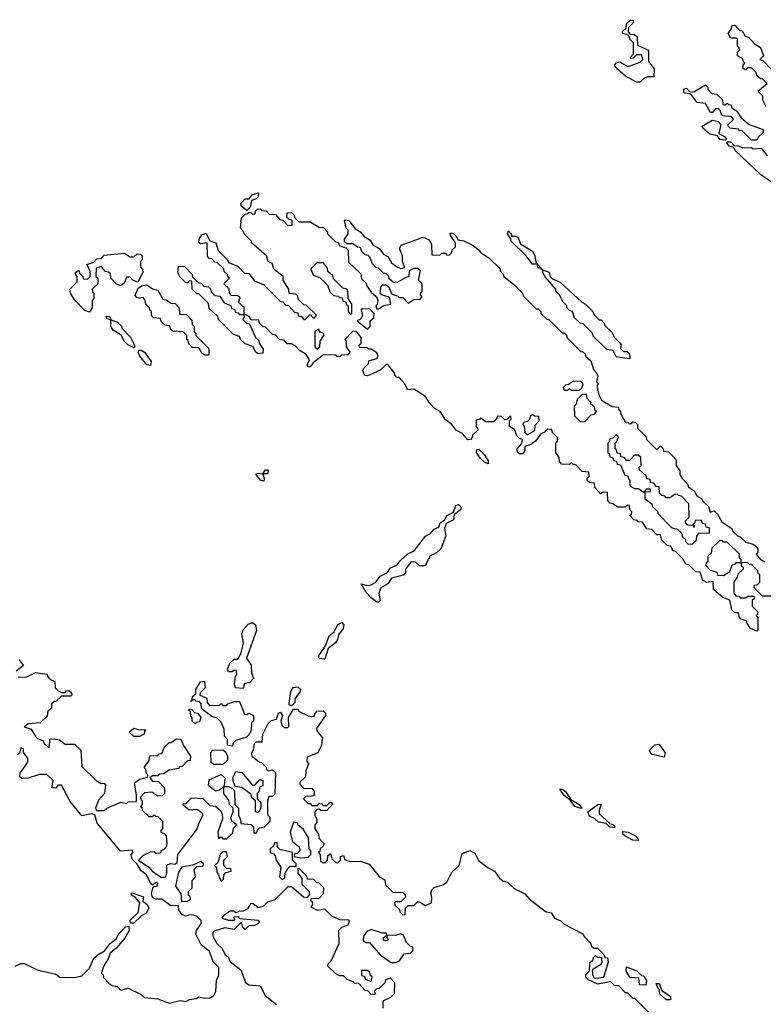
# Model space of a CAD drawing. Extents: x 2737958 to 2903317, y 894217 to 1030017.
# Tile 43 of 123: x 2779749 to 2783759, y 1013617 to 1018930. Entities that reach past the tile are written whole.
import ezdxf

# ---------------------------------------------------------------- set-up
doc = ezdxf.new("R2010")
doc.units = 0

msp = doc.modelspace()

# ---------------------------------------------------------------- linework, layer by layer
at = {"layer": '0CON05XD'}
for points in [[(2783095, 1018592.5), (2783075, 1018593.3), (2783015.9, 1018625.9), (2782972.3, 1018662.3), (2782957.5, 1018685), (2782965, 1018697.5), (2782985, 1018703.3), (2783025, 1018680), (2783035, 1018680), (2783095, 1018700), (2783110, 1018715), (2783105, 1018740), (2783075, 1018740), (2783058.3, 1018721.7), (2783045, 1018720), (2783043, 1018727), (2783060, 1018745), (2783060, 1018805), (2783040, 1018825), (2783038.3, 1018838.3), (2783028.3, 1018848.3), (2783000, 1018855), (2783001.7, 1018868.3), (2783020, 1018885), (2783021.7, 1018908.3), (2783045, 1018930), (2783058.3, 1018928.3), (2783060, 1018915), (2783031.7, 1018888.3), (2783030, 1018865), (2783041.7, 1018851.7), (2783065, 1018850), (2783078.3, 1018838.3), (2783081.7, 1018791.7), (2783140, 1018765), (2783140, 1018705), (2783170, 1018665), (2783168.3, 1018621.7), (2783135, 1018622.5), (2783115, 1018613.3), (2783095, 1018592.5)], [(2783775, 1018460), (2783757.5, 1018495), (2783757, 1018517), (2783730, 1018545), (2783780, 1018585), (2783755, 1018610), (2783745, 1018610), (2783731.7, 1018621.7), (2783721.7, 1018631.7), (2783720, 1018645), (2783695, 1018670), (2783675, 1018670), (2783665, 1018660), (2783650, 1018665), (2783650, 1018685), (2783660, 1018695), (2783651.7, 1018701.7), (2783648.3, 1018718.3), (2783620, 1018735), (2783620, 1018755), (2783630, 1018765), (2783628.3, 1018778.3), (2783620, 1018785), (2783620, 1018825), (2783615, 1018830), (2783585, 1018830), (2783570, 1018855), (2783588.3, 1018881.7), (2783591.7, 1018898.3), (2783605, 1018900), (2783631.7, 1018871.7), (2783645, 1018870), (2783661.7, 1018841.7), (2783680, 1018835), (2783710.7, 1018800.7), (2783745, 1018780), (2783760, 1018735), (2783740, 1018715), (2783758.3, 1018708.3), (2783805, 1018660)], [(2783725, 1018280), (2783695, 1018280), (2783645, 1018330), (2783631.7, 1018331.7), (2783625, 1018340), (2783580, 1018345), (2783570, 1018355), (2783570, 1018365), (2783598.3, 1018391.7), (2783590, 1018405), (2783541.7, 1018411.7), (2783531.7, 1018421.7), (2783528.3, 1018438.3), (2783515, 1018450), (2783501.7, 1018448.3), (2783485, 1018430), (2783475, 1018430), (2783448.3, 1018478.3), (2783403, 1018483), (2783368.3, 1018528.3), (2783330, 1018535), (2783330, 1018555), (2783345, 1018560), (2783361.7, 1018541.7), (2783385, 1018540), (2783448.3, 1018578.3), (2783460, 1018565), (2783460, 1018555), (2783481.7, 1018531.7), (2783508.3, 1018528.3), (2783538.3, 1018498.3), (2783541.7, 1018471.7), (2783555, 1018470), (2783565, 1018480), (2783571.7, 1018471.7), (2783585, 1018470), (2783590, 1018455), (2783616.4, 1018436.4), (2783640, 1018400), (2783683.6, 1018363.6), (2783758.3, 1018338.3), (2783758.3, 1018321.7), (2783735, 1018300), (2783725, 1018280)], [(2783555, 1018280), (2783525, 1018283.3), (2783512.5, 1018302.5), (2783471.7, 1018311.7), (2783432.5, 1018345), (2783430, 1018355), (2783483, 1018387), (2783515, 1018380), (2783530, 1018365), (2783520, 1018315), (2783549.3, 1018299.3), (2783560, 1018285), (2783555, 1018280)], [(2783800, 1018055), (2783744, 1018094), (2783607.5, 1018225), (2783600, 1018240), (2783575, 1018247.5), (2783562.5, 1018265), (2783565, 1018270), (2783585, 1018270), (2783601.7, 1018251.7), (2783625, 1018250), (2783648.3, 1018238.3), (2783695, 1018240), (2783705, 1018232.5), (2783747, 1018237), (2783780, 1018195)], [(2780975, 1017900), (2780943.6, 1017923.6), (2780941.7, 1017938.3), (2780965, 1017962.5), (2780987.5, 1017962.5), (2781005, 1017987.5), (2781036.2, 1017996.2), (2781036.1, 1017973.9), (2781025, 1017962.5), (2781000, 1017955), (2780992.5, 1017917.5), (2780975, 1017900)], [(2783725, 1015630), (2783690, 1015645), (2783670, 1015675), (2783670, 1015685), (2783640, 1015695), (2783628.3, 1015708.3), (2783625, 1015730), (2783605, 1015730), (2783590, 1015745), (2783578.3, 1015798.3), (2783541.7, 1015811.7), (2783490, 1015855), (2783488.3, 1015898.3), (2783455, 1015892.5), (2783433.6, 1015903.6), (2783418.3, 1015948.3), (2783395, 1015950), (2783358.3, 1015988.3), (2783341.7, 1015991.7), (2783325, 1016020), (2783285, 1016060), (2783270, 1016065), (2783268.3, 1016078.3), (2783258.3, 1016088.3), (2783241.7, 1016091.7), (2783211.7, 1016121.7), (2783205, 1016150), (2783185, 1016150), (2783158.3, 1016178.3), (2783131.7, 1016181.7), (2783108.3, 1016218.3), (2783085, 1016220), (2783078.3, 1016228.3), (2783061.7, 1016231.7), (2783040, 1016255), (2783048.3, 1016261.7), (2783050, 1016275), (2783040, 1016285), (2783038.3, 1016308.3), (2783025, 1016310), (2783015, 1016300), (2782975, 1016300), (2782948.3, 1016318.3), (2782931.7, 1016321.7), (2782920, 1016335), (2782918.3, 1016378.3), (2782895, 1016380), (2782881.7, 1016371.7), (2782850, 1016405), (2782848.3, 1016428.3), (2782825, 1016430), (2782811.7, 1016441.7), (2782810, 1016455), (2782820, 1016465), (2782818.3, 1016488.3), (2782781.7, 1016491.7), (2782748.3, 1016528.3), (2782731.7, 1016531.7), (2782725, 1016540), (2782715, 1016530), (2782671.7, 1016531.7), (2782660, 1016545), (2782658.3, 1016568.3), (2782640, 1016595), (2782640, 1016645), (2782650, 1016655), (2782650, 1016675), (2782621.7, 1016701.7), (2782618.3, 1016718.3), (2782595, 1016720), (2782578.3, 1016701.7), (2782560, 1016695), (2782533, 1016657), (2782505, 1016637.5), (2782473.3, 1016626.7), (2782472.5, 1016605), (2782462.5, 1016587.5), (2782445, 1016586.7), (2782433.8, 1016595), (2782431.2, 1016615), (2782456.7, 1016643.3), (2782460, 1016665), (2782445, 1016670), (2782430, 1016685), (2782418.3, 1016718.3), (2782390, 1016735), (2782390, 1016765), (2782400, 1016775), (2782398.3, 1016788.3), (2782391.7, 1016788.3), (2782378.3, 1016771.7), (2782365, 1016770), (2782348.3, 1016788.3), (2782325, 1016790), (2782318.3, 1016771.7), (2782305, 1016760), (2782265, 1016760), (2782235, 1016780), (2782228.3, 1016771.7), (2782211.7, 1016768.3), (2782210, 1016735), (2782218.3, 1016728.3), (2782220, 1016715), (2782191.7, 1016688.3), (2782190, 1016675), (2782180, 1016665), (2782165, 1016662.5), (2782136.4, 1016696.4), (2782105, 1016713.8), (2782078, 1016748), (2782045, 1016771.2), (2782016.2, 1016816.2), (2781984.5, 1016834.5), (2781956.7, 1016865), (2781937.5, 1016897.5), (2781875, 1016936.7), (2781841.7, 1016931.7), (2781825, 1016967.5), (2781795, 1017000), (2781781.7, 1017001.7), (2781771.7, 1017011.7), (2781770, 1017025), (2781735, 1017070), (2781725, 1017070), (2781700, 1017045), (2781671.7, 1017028.3), (2781625, 1017007.5), (2781610.7, 1017010.7), (2781600, 1017035), (2781605, 1017050), (2781630, 1017075), (2781631.7, 1017088.3), (2781675, 1017102.5), (2781682.5, 1017115), (2781675, 1017132.5), (2781645, 1017152.5), (2781632.5, 1017152.5), (2781625, 1017160), (2781581.7, 1017161.7), (2781580, 1017175), (2781590, 1017185), (2781590, 1017215), (2781565, 1017247.5), (2781545, 1017250), (2781502.5, 1017205), (2781510, 1017195), (2781510, 1017165), (2781530, 1017135), (2781518.3, 1017121.7), (2781485, 1017120), (2781475, 1017110), (2781461.7, 1017111.7), (2781455, 1017120), (2781388.3, 1017121.7), (2781332.3, 1017077.7), (2781315, 1017056.7), (2781305, 1017056.7), (2781298.8, 1017065), (2781311.2, 1017095), (2781295, 1017122.5), (2781257, 1017147), (2781235, 1017170), (2781215, 1017180), (2781191.7, 1017181.7), (2781175, 1017200), (2781151.7, 1017201.7), (2781128.3, 1017228.3), (2781111.7, 1017231.7), (2781075, 1017270), (2781061.7, 1017271.7), (2781041.7, 1017291.7), (2781038.3, 1017308.3), (2780995, 1017310), (2780988.3, 1017328.3), (2780960, 1017340), (2780960, 1017325), (2780951.7, 1017311.7), (2780971.7, 1017291.7), (2780988.3, 1017288.3), (2781020, 1017215), (2781038.3, 1017198.3), (2781040, 1017185), (2781061.7, 1017151.7), (2781060, 1017130), (2781035, 1017127.5), (2781022.5, 1017135), (2781006.7, 1017166.7), (2780965, 1017180), (2780940, 1017205), (2780935, 1017220), (2780901.7, 1017231.7), (2780821.7, 1017311.7), (2780818.3, 1017328.3), (2780771.7, 1017371.7), (2780768.3, 1017398.3), (2780715, 1017450), (2780705, 1017450), (2780680, 1017475), (2780678.3, 1017518.3), (2780665, 1017520), (2780655, 1017510), (2780645, 1017510), (2780615, 1017540), (2780602.5, 1017565), (2780605, 1017600), (2780638.3, 1017598.3), (2780680, 1017555), (2780681.7, 1017541.7), (2780701.7, 1017521.7), (2780715, 1017510), (2780728.3, 1017508.3), (2780741.7, 1017491.7), (2780768.3, 1017488.3), (2780778.3, 1017478.3), (2780781.7, 1017461.7), (2780801.7, 1017441.7), (2780828.3, 1017438.3), (2780851.7, 1017401.7), (2780888.3, 1017388.3), (2780891.7, 1017371.7), (2780908.3, 1017368.3), (2780911.7, 1017351.7), (2780928.3, 1017348.3), (2780935, 1017340), (2780960, 1017340), (2780960, 1017380), (2780951.7, 1017381.7), (2780930, 1017405), (2780938.3, 1017428.3), (2780925, 1017440), (2780891.7, 1017441.7), (2780880, 1017455), (2780878.3, 1017478.3), (2780850, 1017505), (2780880, 1017535), (2780871.7, 1017541.7), (2780870, 1017555), (2780851.7, 1017571.7), (2780850, 1017585), (2780815, 1017620), (2780801.7, 1017621.7), (2780785, 1017640), (2780771.7, 1017641.7), (2780761.7, 1017651.7), (2780760, 1017725), (2780725, 1017720), (2780715, 1017730), (2780716.7, 1017745), (2780731.2, 1017768.8), (2780755, 1017777.5), (2780775, 1017737.5), (2780806.4, 1017726.4), (2780820, 1017685), (2780870, 1017635), (2780875, 1017620), (2780925, 1017600), (2780961.7, 1017561.7), (2780985, 1017560), (2781015, 1017520), (2781065, 1017500), (2781155, 1017410), (2781168.3, 1017408.3), (2781185, 1017390), (2781198.3, 1017388.3), (2781231.7, 1017351.7), (2781248.3, 1017348.3), (2781251.7, 1017331.7), (2781268.3, 1017328.3), (2781281.7, 1017311.7), (2781288.3, 1017311.7), (2781315, 1017340), (2781331.7, 1017321.7), (2781338.3, 1017321.7), (2781350, 1017335), (2781295, 1017390), (2781281.7, 1017391.7), (2781251.7, 1017421.7), (2781248.3, 1017438.3), (2781238.3, 1017448.3), (2781201.7, 1017451.7), (2781200, 1017475), (2781170, 1017525), (2781170, 1017545), (2781121.7, 1017581.7), (2781110, 1017615), (2781090, 1017625), (2781080, 1017655), (2781000, 1017725), (2781000, 1017735), (2780960, 1017775), (2780957, 1017787), (2780940, 1017805), (2780945, 1017860), (2780965, 1017880), (2780978.3, 1017881.7), (2780985, 1017890), (2780998.3, 1017888.3), (2781005, 1017880), (2781018.3, 1017881.7), (2781021.7, 1017898.3), (2781035, 1017910), (2781048.3, 1017908.3), (2781055, 1017900), (2781078.3, 1017898.3), (2781095, 1017880), (2781128.3, 1017878.3), (2781151.7, 1017851.7), (2781168.3, 1017848.3), (2781195, 1017820), (2781218.3, 1017821.7), (2781218.3, 1017848.3), (2781201.7, 1017851.7), (2781190, 1017865), (2781191.7, 1017888.3), (2781215, 1017890), (2781230, 1017875), (2781231.7, 1017861.7), (2781255, 1017840), (2781315, 1017840), (2781365, 1017810), (2781388.3, 1017808.3), (2781410, 1017785), (2781410, 1017775), (2781421.7, 1017761.7), (2781451.7, 1017731.7), (2781468.3, 1017728.3), (2781471.7, 1017711.7), (2781508.3, 1017698.3), (2781520, 1017685), (2781521.7, 1017621.7), (2781588.3, 1017558.3), (2781591.7, 1017531.7), (2781618.3, 1017508.3), (2781620, 1017495), (2781645, 1017460), (2781673.8, 1017433.8), (2781680, 1017415), (2781677.5, 1017392.5), (2781670, 1017385), (2781675, 1017370), (2781685, 1017370), (2781713, 1017387), (2781750, 1017395), (2781743, 1017433), (2781703.6, 1017443.6), (2781693, 1017453), (2781698.3, 1017491.7), (2781705, 1017500), (2781725, 1017500), (2781742.5, 1017485), (2781755, 1017450), (2781788.3, 1017438.3), (2781795, 1017430), (2781815, 1017430), (2781845, 1017400), (2781875, 1017420), (2781908.3, 1017421.7), (2781920, 1017435), (2781910, 1017445), (2781911.7, 1017458.3), (2781920, 1017465), (2781920, 1017505), (2781900, 1017525), (2781910, 1017575), (2781895, 1017587.5), (2781875, 1017587.5), (2781850, 1017575), (2781848.3, 1017541.7), (2781835, 1017540), (2781785, 1017512.5), (2781763, 1017513), (2781741.7, 1017531.7), (2781740, 1017545), (2781725, 1017560), (2781711.7, 1017561.7), (2781685, 1017590), (2781671.7, 1017591.7), (2781651.7, 1017611.7), (2781638.3, 1017648.3), (2781628.3, 1017658.3), (2781611.7, 1017661.7), (2781591.7, 1017681.7), (2781588.3, 1017698.3), (2781571.7, 1017701.7), (2781545, 1017720), (2781515, 1017720), (2781501.7, 1017731.7), (2781500, 1017745), (2781520, 1017775), (2781520, 1017795), (2781510, 1017805), (2781500, 1017845), (2781505, 1017850), (2781525, 1017846.7), (2781560, 1017800), (2781585.8, 1017785.8), (2781605, 1017762.5), (2781639.5, 1017739.5), (2781655, 1017712.5), (2781687.5, 1017695), (2781713.6, 1017663.6), (2781735, 1017652.5), (2781755, 1017617.5), (2781787.5, 1017595), (2781805, 1017586.7), (2781827, 1017593), (2781813.3, 1017625), (2781813.3, 1017655)], [(2781813.3, 1017655), (2781797.5, 1017695), (2781807, 1017713), (2781925, 1017756.7), (2781953.3, 1017743.3), (2781962.5, 1017732.5), (2781970, 1017715), (2781971.7, 1017661.7), (2782015, 1017660), (2782025, 1017670), (2782045, 1017670), (2782051.7, 1017661.7), (2782065, 1017660), (2782078.3, 1017671.7), (2782081.7, 1017688.3), (2782100, 1017705), (2782100, 1017725), (2782072.5, 1017765), (2782070, 1017775), (2782075, 1017780), (2782090, 1017775), (2782105, 1017760), (2782111.7, 1017741.7), (2782145, 1017737.5), (2782190, 1017715), (2782226.4, 1017686.4), (2782233.6, 1017673.6), (2782280, 1017645), (2782340, 1017585), (2782340, 1017575), (2782357, 1017557), (2782360, 1017545), (2782413, 1017503), (2782460, 1017455), (2782465, 1017440), (2782535, 1017370), (2782545, 1017370), (2782560, 1017355), (2782560, 1017345), (2782590, 1017315), (2782605, 1017310), (2782675, 1017240), (2782685, 1017240), (2782700, 1017225), (2782700, 1017215), (2782775, 1017140), (2782785, 1017140), (2782800, 1017125), (2782800, 1017115), (2782828.3, 1017088.3), (2782843, 1017043), (2782860, 1017025), (2782867, 1017007), (2782860, 1016975), (2782870, 1016965), (2782862.5, 1016957.5), (2782862.5, 1016945), (2782872.5, 1016905), (2782887, 1016877), (2782945, 1016842.5), (2782978.3, 1016838.3), (2782980, 1016825), (2782988.3, 1016818.3), (2782990, 1016805), (2783015, 1016760), (2783028.3, 1016758.3), (2783035, 1016750), (2783048.3, 1016751.7), (2783055, 1016760), (2783068.3, 1016758.3), (2783080, 1016745), (2783080, 1016725), (2783128.3, 1016678.3), (2783130, 1016665), (2783181.7, 1016611.7), (2783188.3, 1016611.7), (2783205, 1016630), (2783218.3, 1016618.3), (2783221.7, 1016601.7), (2783248.3, 1016598.3), (2783268.3, 1016578.3), (2783290, 1016555), (2783290, 1016525), (2783310, 1016495), (2783310, 1016475), (2783322.5, 1016455), (2783350, 1016425), (2783355, 1016410), (2783386.7, 1016386.7), (2783400.7, 1016360.7), (2783426.4, 1016346.4), (2783435, 1016330), (2783463, 1016303), (2783473, 1016273), (2783495, 1016280), (2783512.5, 1016262.5), (2783535, 1016220), (2783590, 1016185), (2783595, 1016170), (2783620, 1016145), (2783635, 1016140), (2783665, 1016110), (2783705, 1016100), (2783718.3, 1016088.3), (2783730, 1016075), (2783730, 1016055), (2783720, 1016045), (2783745, 1016017.5), (2783767.5, 1016005)], [(2783035, 1017100), (2782965, 1017110), (2782950, 1017145), (2782915, 1017150), (2782841.7, 1017221.7), (2782838.3, 1017238.3), (2782788.3, 1017288.3), (2782771.7, 1017291.7), (2782741.7, 1017321.7), (2782730, 1017355), (2782715, 1017360), (2782700, 1017375), (2782700, 1017385), (2782680, 1017405), (2782660, 1017445), (2782640, 1017465), (2782640, 1017475), (2782583, 1017543), (2782570, 1017565), (2782570, 1017580), (2782561.7, 1017581.7), (2782560.4, 1017590.4), (2782545, 1017590), (2782540, 1017610), (2782515, 1017610), (2782478.3, 1017658.3), (2782400, 1017735), (2782398.3, 1017748.3), (2782380, 1017775), (2782385, 1017790), (2782400, 1017775), (2782401.7, 1017761.7), (2782425, 1017762.5), (2782436.4, 1017756.4), (2782450, 1017720), (2782515, 1017680), (2782527.5, 1017655), (2782531.7, 1017621.7), (2782560.4, 1017590.4), (2782570, 1017580), (2782605, 1017567.5), (2782610, 1017545), (2782621.7, 1017531.7), (2782663, 1017513), (2782780, 1017405), (2782800, 1017395), (2782840, 1017355), (2782845, 1017340), (2782875, 1017310), (2782885, 1017310), (2782900, 1017295), (2782905, 1017280), (2782943, 1017243), (2782957.5, 1017215), (2782987.5, 1017185), (2782992.5, 1017175), (2782990, 1017155), (2783005, 1017140), (2783025, 1017140), (2783038.3, 1017128.3), (2783040, 1017105), (2783035, 1017100)], [(2780125, 1017352.5), (2780100.7, 1017360.7), (2780045, 1017417.5), (2780023.3, 1017455), (2780020, 1017475), (2780060, 1017515), (2780060, 1017545), (2780051.7, 1017551.7), (2780050, 1017565), (2780068.3, 1017578.3), (2780071.7, 1017561.7), (2780090, 1017545), (2780091.7, 1017531.7), (2780115, 1017530), (2780130, 1017545), (2780130, 1017575), (2780111.7, 1017608.3), (2780148.3, 1017621.7), (2780165, 1017640), (2780188.3, 1017641.7), (2780205, 1017660), (2780315, 1017670), (2780345, 1017650), (2780365, 1017650), (2780383, 1017667), (2780400, 1017665), (2780410, 1017655), (2780410, 1017635), (2780400, 1017625), (2780400, 1017595), (2780411.7, 1017581.7), (2780412.5, 1017565), (2780387, 1017513), (2780360, 1017525), (2780345, 1017540), (2780325, 1017540), (2780315, 1017510), (2780293, 1017493), (2780270, 1017505), (2780240, 1017535), (2780238.3, 1017558.3), (2780228.3, 1017568.3), (2780211.7, 1017571.7), (2780188.3, 1017598.3), (2780161.7, 1017588.3), (2780160, 1017545), (2780170, 1017535), (2780170, 1017505), (2780140, 1017475), (2780141.7, 1017461.7), (2780150, 1017455), (2780150, 1017425), (2780140, 1017415), (2780140, 1017375), (2780125, 1017352.5)], [(2781535, 1017340), (2781540, 1017345), (2781540, 1017395), (2781520, 1017425), (2781518.3, 1017468.3), (2781508.3, 1017478.3), (2781491.7, 1017481.7), (2781441.7, 1017531.7), (2781438.3, 1017548.3), (2781411.7, 1017571.7), (2781408.3, 1017588.3), (2781388.3, 1017618.3), (2781351.7, 1017618.3), (2781320, 1017585), (2781331.7, 1017551.7), (2781368.3, 1017538.3), (2781408.3, 1017498.3), (2781421.7, 1017461.7), (2781441.7, 1017441.7), (2781468.3, 1017438.3), (2781471.7, 1017431.7), (2781488.3, 1017428.3), (2781491.7, 1017411.7), (2781508.3, 1017408.3), (2781511.7, 1017391.7), (2781520, 1017385), (2781520, 1017355), (2781535, 1017340)], [(2780765, 1017120), (2780745, 1017120), (2780730.7, 1017130.7), (2780715, 1017160), (2780681.7, 1017161.7), (2780661.7, 1017181.7), (2780658.3, 1017198.3), (2780650, 1017205), (2780650, 1017225), (2780630, 1017245), (2780575, 1017250), (2780561.7, 1017261.7), (2780558.3, 1017278.3), (2780531.7, 1017281.7), (2780511.7, 1017301.7), (2780508.3, 1017318.3), (2780471.7, 1017321.7), (2780460, 1017335), (2780460, 1017355), (2780451.7, 1017361.7), (2780450, 1017375), (2780430, 1017395), (2780425, 1017420), (2780415, 1017430), (2780395, 1017426.7), (2780381.2, 1017431.2), (2780372, 1017442), (2780388.3, 1017481.7), (2780406.1, 1017493.9), (2780435, 1017498.8), (2780465, 1017477.5), (2780495, 1017470), (2780521.7, 1017421.7), (2780538.3, 1017418.3), (2780565, 1017400), (2780588.3, 1017398.3), (2780610, 1017375), (2780611.7, 1017341.7), (2780648.3, 1017338.3), (2780678.3, 1017308.3), (2780680, 1017285), (2780690, 1017275), (2780690, 1017245), (2780698.3, 1017238.3), (2780700, 1017225), (2780770, 1017155), (2780770, 1017125), (2780765, 1017120)], [(2781625, 1017260), (2781640, 1017275), (2781640, 1017305), (2781658.3, 1017321.7), (2781660, 1017345), (2781637.5, 1017367.5), (2781595, 1017370), (2781590, 1017365), (2781597, 1017333), (2781586.7, 1017313.3), (2781570, 1017305), (2781625, 1017260)], [(2780365, 1017160), (2780332.5, 1017175), (2780314.2, 1017194.2), (2780296.7, 1017226.7), (2780253.3, 1017255), (2780241.2, 1017275), (2780240, 1017310), (2780220, 1017315), (2780215, 1017330), (2780235, 1017327.5), (2780240, 1017310), (2780277, 1017297), (2780300, 1017275), (2780300, 1017265), (2780347, 1017217), (2780367, 1017177), (2780370, 1017165), (2780365, 1017160)], [(2781355, 1017152.5), (2781367.5, 1017165), (2781370, 1017195), (2781390, 1017225), (2781388.3, 1017238.3), (2781371.7, 1017241.7), (2781360, 1017260), (2781340, 1017245), (2781340, 1017165), (2781355, 1017152.5)], [(2780455, 1017063.3), (2780435, 1017067.5), (2780396.7, 1017115), (2780387.5, 1017135), (2780392.5, 1017147.5), (2780405, 1017147.5), (2780422.5, 1017135), (2780457.5, 1017085), (2780455, 1017063.3)], [(2782765, 1016930), (2782780, 1016940), (2782787.5, 1016965), (2782775, 1016977.5), (2782735, 1016980), (2782708.3, 1016961.7), (2782691.7, 1016958.3), (2782680, 1016945), (2782685, 1016930), (2782705, 1016930), (2782715, 1016940), (2782725, 1016930), (2782765, 1016930)], [(2782795, 1016760), (2782831.7, 1016798.3), (2782848.3, 1016801.7), (2782860, 1016815), (2782851.7, 1016821.7), (2782848.3, 1016838.3), (2782830, 1016855), (2782830, 1016865), (2782810, 1016885), (2782805, 1016910), (2782781.7, 1016908.3), (2782755, 1016880), (2782750, 1016855), (2782740, 1016845), (2782741.7, 1016791.7), (2782771.7, 1016761.7), (2782795, 1016760)], [(2782485, 1016690), (2782527, 1016713), (2782528.3, 1016741.7), (2782550, 1016765), (2782548.3, 1016788.3), (2782525, 1016790), (2782515, 1016800), (2782501.7, 1016788.3), (2782498.3, 1016771.7), (2782488.3, 1016761.7), (2782471.7, 1016758.3), (2782461.7, 1016748.3), (2782470, 1016735), (2782473, 1016703), (2782485, 1016690)], [(2783375, 1016100), (2783398.3, 1016121.7), (2783400, 1016145), (2783411.7, 1016158.3), (2783468.3, 1016161.7), (2783468.3, 1016188.3), (2783451.7, 1016191.7), (2783448.3, 1016208.3), (2783431.7, 1016211.7), (2783425, 1016230), (2783391.7, 1016228.3), (2783388.3, 1016211.7), (2783380, 1016205), (2783390, 1016195), (2783385, 1016190), (2783380, 1016200), (2783351.7, 1016201.7), (2783341.7, 1016211.7), (2783340, 1016225), (2783360, 1016245), (2783358.3, 1016318.3), (2783318.3, 1016358.3), (2783301.7, 1016361.7), (2783295, 1016370), (2783281.7, 1016368.3), (2783255, 1016350), (2783235, 1016350), (2783228.3, 1016358.3), (2783211.7, 1016361.7), (2783200, 1016375), (2783198.3, 1016408.3), (2783181.7, 1016411.7), (2783168.3, 1016428.3), (2783151.7, 1016431.7), (2783148.3, 1016448.3), (2783131.7, 1016451.7), (2783128.3, 1016468.3), (2783091.7, 1016501.7), (2783090, 1016515), (2783100, 1016525), (2783098.3, 1016568.3), (2783085, 1016580), (2783065, 1016580), (2783038.3, 1016551.7), (2783021.7, 1016551.7), (2783008.3, 1016568.3), (2782991.7, 1016571.7), (2782988.3, 1016588.3), (2782971.7, 1016591.7), (2782968.3, 1016608.3), (2782960, 1016615), (2782960, 1016645), (2782968.3, 1016651.7), (2782978.3, 1016678.3), (2782965, 1016690), (2782948.3, 1016671.7), (2782931.7, 1016668.3), (2782928.3, 1016651.7), (2782920, 1016645), (2782920, 1016595), (2782928.3, 1016588.3), (2782931.7, 1016571.7), (2782948.3, 1016568.3), (2782951.7, 1016551.7), (2782968.3, 1016548.3), (2782971.7, 1016531.7), (2782988.3, 1016528.3), (2783011.7, 1016471.7), (2783028.3, 1016468.3), (2783031.7, 1016451.7), (2783040, 1016445), (2783040, 1016415), (2783065, 1016400), (2783085, 1016400), (2783115, 1016380), (2783131.7, 1016398.3), (2783148.3, 1016398.3), (2783148.3, 1016381.7), (2783120, 1016380), (2783120, 1016345), (2783158.3, 1016318.3), (2783160, 1016305), (2783190, 1016275), (2783190, 1016265), (2783265, 1016190), (2783298.3, 1016178.3), (2783318.3, 1016158.3), (2783321.7, 1016141.7), (2783340, 1016125), (2783340, 1016115), (2783351.7, 1016101.7), (2783375, 1016100)], [(2782275, 1016532.5), (2782255, 1016542.5), (2782235, 1016562.5), (2782213.3, 1016595), (2782215, 1016610), (2782225, 1016612.5), (2782255, 1016582.5), (2782275, 1016550), (2782275, 1016532.5)], [(2781065, 1016440), (2781047.5, 1016445), (2781023, 1016477), (2781035, 1016482.5), (2781060, 1016480), (2781075, 1016500), (2781085, 1016500), (2781090, 1016495), (2781085, 1016480), (2781060, 1016480), (2781067.5, 1016455), (2781065, 1016440)], [(2781685, 1015787.5), (2781675, 1015787.5), (2781642.2, 1015812.2), (2781618.3, 1015838.3), (2781590, 1015885), (2781625, 1015876.2), (2781645, 1015880), (2781670, 1015895), (2781693.6, 1015926.4), (2781733, 1015947), (2781748.3, 1015971.7), (2781783.6, 1015986.4), (2781800.3, 1016009.7), (2781843.2, 1016046.8), (2781875.9, 1016064.1), (2781937.3, 1016142.7), (2781965, 1016156.7), (2781985, 1016180), (2782009.3, 1016190.7), (2782017.5, 1016215), (2782040, 1016230), (2782052.5, 1016255), (2782088.3, 1016271.7), (2782100.7, 1016309.3), (2782115, 1016313.3), (2782125, 1016307.5), (2782130, 1016295), (2782126.7, 1016285), (2782092.5, 1016257.5), (2782088.3, 1016231.7), (2782048.3, 1016211.7), (2782040, 1016185), (2782047.5, 1016145), (2782020, 1016075), (2781997, 1016053), (2781960, 1016035), (2781960, 1016025), (2781951.7, 1016018.3), (2781937, 1015983), (2781905, 1015982.5), (2781883.3, 1016003.3), (2781860, 1016005), (2781830, 1015965), (2781830, 1015945), (2781818.3, 1015931.7), (2781753.6, 1015916.4), (2781733.9, 1015886.1), (2781696.7, 1015865), (2781686.7, 1015835), (2781692.5, 1015795), (2781685, 1015787.5)], [(2783545, 1015930), (2783578.3, 1015951.7), (2783591.7, 1015988.3), (2783608.3, 1015991.7), (2783615, 1016000), (2783640, 1016000), (2783640, 1016015), (2783630, 1016025), (2783630, 1016045), (2783565, 1016110), (2783545, 1016110), (2783538.3, 1016118.3), (2783525, 1016120), (2783481.7, 1016078.3), (2783478.3, 1016051.7), (2783460, 1016035), (2783460, 1016005), (2783451.7, 1015998.3), (2783450, 1015985), (2783471.7, 1015961.7), (2783508.3, 1015948.3), (2783511.7, 1015931.7), (2783545, 1015930)], [(2783805, 1015820), (2783755, 1015820), (2783710, 1015865), (2783711.7, 1015878.3), (2783728.3, 1015881.7), (2783740, 1015895), (2783740, 1015935), (2783731.7, 1015941.7), (2783730, 1015955), (2783695, 1015990), (2783681.7, 1015991.7), (2783678.3, 1015998.3), (2783640, 1016000), (2783640, 1015985), (2783648.3, 1015978.3), (2783650, 1015965), (2783621.7, 1015938.3), (2783618.3, 1015921.7), (2783600, 1015895), (2783600, 1015835), (2783611.7, 1015821.7), (2783628.3, 1015818.3), (2783635, 1015810), (2783665, 1015810), (2783675, 1015820), (2783708.3, 1015818.3), (2783710, 1015805), (2783700, 1015795), (2783700, 1015765), (2783730, 1015735), (2783728.3, 1015721.7), (2783720, 1015715), (2783730, 1015705), (2783730, 1015635), (2783725, 1015630)], [(2780955, 1015320), (2780912.5, 1015325), (2780907.5, 1015345), (2780913, 1015387), (2780920, 1015395), (2780918.3, 1015418.3), (2780905, 1015420), (2780895, 1015410), (2780875, 1015410), (2780870, 1015425), (2780885, 1015460), (2780905, 1015480), (2780925, 1015480), (2780941.7, 1015508.3), (2780956.4, 1015566.4), (2780946.7, 1015615), (2780955, 1015637.5), (2780981.2, 1015668.8), (2781005, 1015676.7), (2781020, 1015665), (2781026.4, 1015633.6), (2780972.5, 1015485), (2780997, 1015447), (2781000, 1015405), (2781010, 1015375), (2780988.3, 1015351.7), (2780961.7, 1015348.3), (2780955, 1015320)], [(2781395, 1015480), (2781365, 1015483.3), (2781360, 1015495), (2781398.8, 1015551.2), (2781418, 1015605), (2781445, 1015627.5), (2781465, 1015666.7), (2781487, 1015677), (2781497.5, 1015665), (2781493.8, 1015645), (2781469.3, 1015610.7), (2781463.8, 1015585), (2781452, 1015568), (2781413, 1015537), (2781395, 1015480)], [(2779745, 1015477.5), (2779770, 1015445), (2779730, 1015415)], [(2779741.7, 1015381.7), (2779787, 1015383), (2779835, 1015407.5), (2779885, 1015400), (2779898.3, 1015398.3), (2779900, 1015385), (2779911.7, 1015371.7), (2779938.3, 1015358.3), (2779940, 1015325), (2779955, 1015310), (2779975, 1015300), (2779995, 1015300), (2780001.7, 1015308.3), (2780015, 1015310), (2780028.3, 1015298.3), (2780030, 1015285), (2780025, 1015280), (2779975, 1015280), (2779945, 1015250), (2779935, 1015250), (2779921.7, 1015238.3), (2779920, 1015215), (2779901.7, 1015198.3), (2779898.3, 1015171.7), (2779860, 1015135), (2779795, 1015130), (2779774.1, 1015114.1), (2779810.8, 1015100.8), (2779835, 1015061.2), (2779845, 1015051.2), (2779878.3, 1015038.3), (2779880, 1015025), (2779905, 1015002.5), (2779910, 1015005), (2779911.7, 1015048.3), (2779935, 1015050), (2779963.3, 1015043.3), (2779995, 1015020), (2780045, 1015020), (2780078.3, 1014988.3), (2780085, 1014900), (2780162.5, 1014825), (2780188.3, 1014808.3), (2780205, 1014810), (2780211.7, 1014801.7), (2780206.7, 1014755), (2780175, 1014717.5), (2780157.5, 1014675), (2780163, 1014663), (2780205, 1014662.5), (2780220, 1014675), (2780295, 1014707.5), (2780325, 1014700), (2780335, 1014710), (2780378.3, 1014711.7), (2780380, 1014745), (2780368.3, 1014811.7), (2780395, 1014832.5), (2780438.3, 1014841.7), (2780440, 1014855), (2780433, 1014863), (2780430, 1014885), (2780420, 1014895), (2780447, 1014933), (2780451.7, 1014958.3), (2780495, 1014960), (2780501.7, 1014968.3), (2780515, 1014970), (2780530, 1015005), (2780555, 1015030), (2780565, 1015030), (2780595, 1015050), (2780618.3, 1015048.3), (2780633, 1015013), (2780670, 1014955), (2780668.3, 1014931.7), (2780655, 1014930), (2780625, 1014900), (2780611.7, 1014898.3), (2780605, 1014890), (2780555, 1014880), (2780525, 1014860), (2780501.7, 1014858.3), (2780495, 1014850), (2780465, 1014850), (2780451.7, 1014838.3), (2780465, 1014820), (2780498.3, 1014818.3), (2780530, 1014785), (2780530, 1014755), (2780518.3, 1014741.7), (2780495, 1014740), (2780461.7, 1014761.7), (2780423, 1014757), (2780400, 1014735), (2780401.7, 1014721.7), (2780410, 1014715), (2780410, 1014695), (2780400, 1014685), (2780408.3, 1014678.3), (2780410, 1014665), (2780445, 1014630), (2780465, 1014630), (2780475, 1014640), (2780481.7, 1014631.7), (2780495, 1014630), (2780520, 1014605), (2780520, 1014565), (2780510, 1014555), (2780510, 1014545), (2780528.3, 1014538.3), (2780540, 1014525), (2780542.5, 1014485), (2780540, 1014465), (2780525, 1014450), (2780510, 1014445), (2780508.3, 1014431.7), (2780485, 1014430), (2780475, 1014440), (2780453, 1014437), (2780415, 1014420), (2780390, 1014395), (2780445, 1014357.5), (2780465, 1014332.5), (2780513, 1014303), (2780535, 1014302.5), (2780542.5, 1014325), (2780543, 1014367), (2780563.3, 1014376.7), (2780586.2, 1014373.8), (2780598.8, 1014381.2), (2780601.2, 1014425), (2780705, 1014560), (2780720, 1014605), (2780737.5, 1014635), (2780737.5, 1014645), (2780715, 1014662.5), (2780705, 1014667.5), (2780663.6, 1014663.6), (2780631.7, 1014691.7), (2780631.7, 1014698.3), (2780645, 1014700), (2780675, 1014730), (2780737, 1014727), (2780775, 1014690), (2780805, 1014686.2), (2780831.2, 1014665), (2780841.2, 1014645), (2780843, 1014617), (2780817.5, 1014545), (2780821.7, 1014511.7), (2780835, 1014520), (2780845, 1014510), (2780865, 1014510), (2780898.3, 1014541.7), (2780903, 1014567), (2780920, 1014585), (2780892.5, 1014605), (2780887.5, 1014625), (2780900, 1014655), (2780900, 1014675), (2780880, 1014695), (2780877, 1014717), (2780850, 1014755), (2780850, 1014790), (2780827, 1014773), (2780805, 1014767.5), (2780768.3, 1014798.3), (2780771.7, 1014828.3), (2780835, 1014857.5), (2780857, 1014837), (2780850, 1014790), (2780861.7, 1014791.7)], [(2780895, 1015010), (2780870, 1015015), (2780870, 1015045), (2780853, 1015063), (2780851.7, 1015101.7), (2780835, 1015140), (2780815, 1015160), (2780785, 1015170), (2780741.7, 1015201.7), (2780730, 1015215), (2780728.3, 1015238.3), (2780718.3, 1015248.3), (2780701.7, 1015251.7), (2780695, 1015260), (2780680, 1015260), (2780675, 1015250), (2780670, 1015255), (2780680, 1015260), (2780681.7, 1015278.3), (2780698.3, 1015291.7), (2780700, 1015315), (2780725, 1015357.5), (2780745, 1015360), (2780750, 1015325), (2780721.7, 1015298.3), (2780720, 1015285), (2780758.3, 1015268.3), (2780760, 1015245), (2780771.7, 1015231.7), (2780825, 1015230), (2780835, 1015240), (2780845, 1015230), (2780865, 1015230), (2780871.7, 1015238.3), (2780905, 1015250), (2780935, 1015250), (2780961.7, 1015181.7), (2780975, 1015180), (2780985, 1015187.5), (2781010, 1015175), (2781010, 1015145), (2781000, 1015135), (2780997.5, 1015095), (2780985, 1015070), (2780971.7, 1015058.3), (2780915, 1015040), (2780901.7, 1015028.3), (2780895, 1015010)], [(2781215, 1015227.5), (2781202.5, 1015232.5), (2781201.7, 1015241.7), (2781211.2, 1015305), (2781224.2, 1015325.8), (2781250, 1015330), (2781263.3, 1015315), (2781261.2, 1015305), (2781233.3, 1015265), (2781232.5, 1015245), (2781215, 1015227.5)], [(2780695, 1015130), (2780680, 1015145), (2780680, 1015165), (2780671.7, 1015171.7), (2780670, 1015195), (2780660, 1015205), (2780665, 1015210), (2780678.3, 1015208.3), (2780691.7, 1015191.7), (2780708.3, 1015188.3), (2780727, 1015167), (2780718.3, 1015141.7), (2780701.7, 1015138.3), (2780695, 1015130)], [(2780861.7, 1014791.7), (2780875, 1014792.5), (2780900, 1014780), (2780907, 1014767), (2780910, 1014695), (2780930, 1014675), (2780930, 1014635), (2780940, 1014615), (2780941.7, 1014591.7), (2780997, 1014587), (2781010, 1014575), (2781011.7, 1014541.7), (2781028.3, 1014541.7), (2781031.7, 1014558.3), (2781041.7, 1014568.3), (2781070, 1014575), (2781100, 1014605), (2781100, 1014625), (2781090, 1014635), (2781087.5, 1014655), (2781087.5, 1014715), (2781095, 1014740), (2781115, 1014740), (2781126.7, 1014753.3), (2781130, 1014865), (2781115, 1014880), (2781090, 1014875), (2781081.7, 1014881.7), (2781080, 1014895), (2781055, 1014920), (2781041.7, 1014921.7), (2781005, 1014952.5), (2780999.3, 1014970.7), (2781010.5, 1014989.5), (2781015.8, 1015024.2), (2781025, 1015033.8), (2781057.5, 1015032.5), (2781060, 1015075), (2781088.6, 1015131.4), (2781105, 1015148.8), (2781133.8, 1015156.2), (2781145, 1015187.5), (2781155, 1015192.5), (2781166.2, 1015175), (2781157.5, 1015145), (2781163, 1015123), (2781175, 1015110), (2781195, 1015110), (2781200, 1015115), (2781198.8, 1015165), (2781225, 1015210), (2781245, 1015210), (2781256.7, 1015196.7), (2781305, 1015172.5), (2781325, 1015170), (2781338.3, 1015171.7), (2781340, 1015185), (2781351.7, 1015198.3), (2781385, 1015200), (2781398.3, 1015188.3), (2781397.5, 1015175), (2781350, 1015105), (2781351.7, 1015091.7), (2781382.5, 1015055), (2781377.5, 1015015), (2781356.4, 1014973.6), (2781300, 1014950), (2781298.3, 1014928.3), (2781307.5, 1014915), (2781293, 1014877), (2781290, 1014845), (2781260, 1014815), (2781260, 1014805), (2781281.7, 1014781.7), (2781325, 1014782.5), (2781337, 1014767), (2781336.7, 1014743.3), (2781315, 1014737.5), (2781295, 1014740), (2781280, 1014725), (2781305, 1014700), (2781315, 1014700), (2781325, 1014690), (2781355, 1014690), (2781365, 1014700), (2781378.3, 1014698.3), (2781385, 1014690), (2781405, 1014690), (2781425, 1014710), (2781438.3, 1014698.3), (2781405, 1014662.5), (2781375, 1014660), (2781365, 1014670), (2781351.7, 1014668.3), (2781340, 1014655), (2781340, 1014635), (2781352.5, 1014615), (2781351.7, 1014598.3), (2781340, 1014585), (2781340, 1014565), (2781360, 1014535), (2781363, 1014513), (2781390, 1014485), (2781388.3, 1014471.7), (2781370, 1014455), (2781368.3, 1014441.7), (2781360, 1014435), (2781370, 1014425), (2781371.7, 1014391.7), (2781385, 1014380), (2781398.3, 1014381.7), (2781410, 1014395), (2781411.7, 1014418.3), (2781425, 1014430), (2781431.7, 1014401.7), (2781455, 1014380), (2781468.3, 1014381.7), (2781480, 1014395), (2781480, 1014415), (2781495, 1014420), (2781501.7, 1014401.7), (2781513, 1014393), (2781535, 1014387.5), (2781585, 1014390), (2781633.6, 1014373.6), (2781687, 1014307), (2781718.3, 1014288.3), (2781721.7, 1014261.7), (2781761.7, 1014221.7), (2781815, 1014220), (2781828.3, 1014208.3), (2781830, 1014195), (2781805, 1014170), (2781775, 1014170), (2781770, 1014165), (2781771.7, 1014151.7), (2781798.3, 1014128.3), (2781800, 1014115), (2781815, 1014100), (2781828.3, 1014101.7), (2781830, 1014135), (2781845, 1014150), (2781875, 1014150), (2781895, 1014170), (2781905, 1014170), (2781935, 1014150), (2781970, 1014165), (2781972.5, 1014195), (2781966.7, 1014215), (2781972.5, 1014235), (2781985, 1014247.5), (2782035, 1014262.5), (2782052.5, 1014275), (2782080, 1014330), (2782120, 1014365), (2782135, 1014430), (2782176.4, 1014446.4), (2782203, 1014433), (2782223.6, 1014393.6), (2782275, 1014352.5), (2782310, 1014335), (2782337, 1014297), (2782355, 1014282.5), (2782380, 1014275), (2782415, 1014242.5), (2782473.6, 1014213.6), (2782497.5, 1014185), (2782585, 1014117.5), (2782615, 1014110), (2782635, 1014080), (2782667, 1014067), (2782685, 1014050), (2782786.4, 1013996.4), (2782795, 1013980), (2782830, 1013945), (2782831.7, 1013931.7), (2782845, 1013920), (2782865, 1013920), (2782900, 1013885), (2782905, 1013870), (2782918.3, 1013868.3), (2782923.3, 1013843.3), (2782898.3, 1013761.7), (2782856.2, 1013756.2), (2782848.3, 1013758.3), (2782841.2, 1013771.2), (2782837.5, 1013795), (2782841.7, 1013808.3), (2782885, 1013833.3), (2782890, 1013845), (2782888.3, 1013868.3), (2782865, 1013870), (2782855, 1013880), (2782841.7, 1013868.3), (2782838.3, 1013851.7), (2782821.7, 1013838.3), (2782820, 1013795), (2782800, 1013775), (2782800, 1013765), (2782815, 1013750), (2782865, 1013727.5), (2782935, 1013740), (2782955, 1013720), (2782978.3, 1013718.3), (2783015, 1013680), (2783025, 1013680), (2783055, 1013650), (2783065, 1013650), (2783155, 1013560)], [(2780395, 1015062.5), (2780365, 1015062.5), (2780340, 1015085), (2780365, 1015107.5), (2780395, 1015097.5), (2780425, 1015100), (2780430, 1015095), (2780421.7, 1015088.3), (2780420, 1015075), (2780395, 1015062.5)], [(2783225, 1014950), (2783155, 1014966.7), (2783145, 1014987.5), (2783175, 1015016.7), (2783195, 1015020), (2783230, 1014975), (2783225, 1014950)], [(2780555, 1013623.3), (2780615, 1013636.7), (2780645, 1013632.5), (2780665, 1013642.5), (2780701.7, 1013648.3), (2780715, 1013657.5), (2780745, 1013650), (2780775, 1013652.5), (2780796.4, 1013663.6), (2780807.5, 1013685), (2780810, 1013745), (2780822.5, 1013775), (2780822.5, 1013815), (2780792.5, 1013845), (2780772.3, 1013902.3), (2780727.9, 1013937.9), (2780700, 1013995), (2780702.5, 1014015), (2780730, 1014055), (2780728.3, 1014068.3), (2780705, 1014090), (2780687, 1014097), (2780665, 1014100), (2780645, 1014092.5), (2780625, 1014100), (2780607.5, 1014125), (2780605, 1014150), (2780565, 1014148.8), (2780515, 1014183.3), (2780483.9, 1014183.9), (2780465, 1014192.5), (2780460, 1014215), (2780466.4, 1014243.6), (2780475, 1014252.5), (2780490, 1014255), (2780495, 1014270), (2780485, 1014273.3), (2780465, 1014260), (2780457, 1014267), (2780432.5, 1014315), (2780405, 1014336.7), (2780383, 1014373), (2780355, 1014400), (2780350, 1014425), (2780360, 1014435), (2780358.3, 1014448.3), (2780293.6, 1014443.6), (2780167.5, 1014595), (2780155, 1014640), (2780135, 1014643.8), (2780083.8, 1014633.8), (2780021.7, 1014711.7), (2779975, 1014800), (2779955, 1014800), (2779945, 1014782.5), (2779922.5, 1014785), (2779930, 1014825), (2779895, 1014856.7), (2779857, 1014857), (2779795, 1014837.5), (2779760, 1014835), (2779750, 1014845), (2779752.5, 1014865), (2779778.3, 1014901.7), (2779792.5, 1014925), (2779792.5, 1014945), (2779770, 1014975), (2779770, 1014995), (2779755, 1015000), (2779750, 1014975), (2779737, 1014963)], [(2780845, 1014910), (2780795, 1014910), (2780781.7, 1014921.7), (2780780, 1014975), (2780791.7, 1014988.3), (2780845, 1014990), (2780858.3, 1014978.3), (2780870, 1014955), (2780870, 1014935), (2780845, 1014910)], [(2781035, 1014650), (2781020, 1014655), (2781020, 1014715), (2781001.7, 1014731.7), (2780998.3, 1014748.3), (2780947, 1014787), (2780911.7, 1014791.7), (2780900.7, 1014820.7), (2780900, 1014845), (2780915, 1014872.5), (2780947.5, 1014867.5), (2781005, 1014800), (2781018.3, 1014801.7), (2781045, 1014830), (2781060, 1014825), (2781060, 1014795), (2781041.7, 1014788.3), (2781040, 1014765), (2781030, 1014755), (2781030, 1014725), (2781050, 1014705), (2781050, 1014675), (2781035, 1014650)], [(2782775, 1014672.5), (2782743.3, 1014685), (2782718.3, 1014718.3), (2782685, 1014743.3), (2782662.5, 1014777.5), (2782675, 1014777.5), (2782692.5, 1014765), (2782721.7, 1014721.7), (2782766.7, 1014695), (2782780, 1014675), (2782775, 1014672.5)], [(2782955, 1014570), (2782931.7, 1014571.7), (2782912.5, 1014592.5), (2782870, 1014600), (2782848.8, 1014618.8), (2782821.7, 1014631.7), (2782812.5, 1014655), (2782867.5, 1014695), (2782885, 1014697.5), (2782873.8, 1014665), (2782874, 1014644), (2782932.5, 1014592.5), (2782950, 1014585), (2782960, 1014575), (2782955, 1014570)], [(2781265, 1014407.5), (2781305, 1014410), (2781320, 1014425), (2781320, 1014445), (2781310, 1014455), (2781307.5, 1014515), (2781280, 1014560), (2781250, 1014585), (2781250, 1014595), (2781225, 1014600), (2781207.5, 1014545), (2781220, 1014495), (2781256.4, 1014466.4), (2781260, 1014455), (2781260, 1014445), (2781245, 1014430), (2781231.7, 1014428.3), (2781230, 1014415), (2781265, 1014407.5)], [(2783085, 1014500), (2783055, 1014503.3), (2783012.5, 1014525), (2783002.5, 1014535), (2783001.7, 1014548.3), (2783030, 1014545), (2783070, 1014525), (2783085, 1014510), (2783085, 1014500)], [(2781165, 1014290), (2781178.3, 1014301.7), (2781180, 1014325), (2781195, 1014350), (2781208.3, 1014361.7), (2781240, 1014360), (2781240, 1014375), (2781220, 1014395), (2781220, 1014435), (2781151.7, 1014451.7), (2781140, 1014465), (2781138.3, 1014488.3), (2781125, 1014490), (2781118.3, 1014471.7), (2781100, 1014455), (2781100, 1014435), (2781118.3, 1014428.3), (2781127.5, 1014417.5), (2781132.5, 1014395), (2781157, 1014357), (2781150, 1014305), (2781165, 1014290)], [(2780835, 1014280), (2780848.3, 1014291.7), (2780850, 1014315), (2780861.7, 1014328.3), (2780890, 1014335), (2780888.3, 1014348.3), (2780865, 1014350), (2780850, 1014365), (2780850, 1014395), (2780870, 1014415), (2780865, 1014440), (2780845, 1014440), (2780830, 1014425), (2780818.3, 1014381.7), (2780800, 1014365), (2780810, 1014355), (2780813, 1014333), (2780835, 1014280)], [(2780621.7, 1014171.7), (2780655, 1014173.3), (2780670, 1014185), (2780668.3, 1014198.3), (2780660, 1014205), (2780660, 1014225), (2780680, 1014245), (2780680, 1014285), (2780697.5, 1014305), (2780690, 1014345), (2780705, 1014360), (2780738.3, 1014361.7), (2780740, 1014375), (2780727, 1014387), (2780682.5, 1014367.5), (2780623.3, 1014356.7), (2780605, 1014330), (2780590, 1014255), (2780617.5, 1014215), (2780621.7, 1014171.7)], [(2781710, 1013595), (2781710, 1013635), (2781750, 1013655), (2781770, 1013675), (2781771.7, 1013731.7), (2781748.3, 1013758.3), (2781721.7, 1013748.3), (2781718.3, 1013731.7), (2781688.3, 1013701.7), (2781671.7, 1013698.3), (2781661.7, 1013688.3), (2781668.3, 1013671.7), (2781645, 1013670), (2781628.3, 1013688.3), (2781611.7, 1013691.7), (2781578.3, 1013728.3), (2781555, 1013730), (2781548.3, 1013738.3), (2781515, 1013750), (2781495, 1013770), (2781475, 1013770), (2781455, 1013780), (2781411.7, 1013821.7), (2781412.5, 1013835), (2781428.3, 1013851.7), (2781472.5, 1013945), (2781470, 1014015), (2781486.4, 1014033.6), (2781520, 1014045), (2781527.5, 1014065), (2781525, 1014070), (2781475, 1014072.5), (2781433, 1014093), (2781395, 1014130), (2781355, 1014122.5), (2781321.7, 1014141.7), (2781330, 1014155), (2781328.3, 1014168.3), (2781320, 1014175), (2781321.7, 1014188.3), (2781365, 1014190), (2781387.5, 1014215), (2781390, 1014245), (2781365, 1014270), (2781351.7, 1014271.7), (2781335, 1014290), (2781301.7, 1014291.7), (2781298.3, 1014308.3), (2781258.3, 1014348.3), (2781250, 1014350), (2781250, 1014325), (2781270, 1014295), (2781270, 1014265), (2781310, 1014225), (2781310, 1014205), (2781298.3, 1014191.7), (2781280, 1014195), (2781215, 1014250), (2781195, 1014250), (2781125, 1014180), (2781085, 1014167.5), (2781063.3, 1014146.7), (2781035, 1014137.5), (2781008.3, 1014158.3), (2780995, 1014160), (2780978.3, 1014131.7), (2780955, 1014120), (2780931.7, 1014118.3), (2780915, 1014110), (2780905, 1014120), (2780885, 1014120), (2780851.7, 1014098.3), (2780840, 1014085), (2780845, 1014080), (2780875, 1014070), (2780905, 1014070), (2780910, 1014075), (2780901.7, 1014088.3), (2780925, 1014090), (2780935, 1014080), (2781035, 1014070), (2781040, 1014065), (2781036.7, 1014053.3), (2781015, 1014042.5), (2780985, 1014040), (2780965, 1014020), (2780951.7, 1014031.7), (2780945, 1014060), (2780905, 1014020), (2780855, 1014030), (2780798.3, 1014011.7), (2780790, 1014005), (2780790, 1013985), (2780812.5, 1013945), (2780839.3, 1013919.3), (2780857.5, 1013885), (2780873, 1013873), (2780885, 1013847.5), (2780942.3, 1013802.3), (2780966.2, 1013735), (2780985, 1013722.5), (2781046.1, 1013716.1), (2781073.8, 1013665), (2781133.3, 1013615)], [(2780365, 1014053.8), (2780347.5, 1014055), (2780345, 1014070), (2780387.7, 1014112.3), (2780397.5, 1014165), (2780373.3, 1014193.3), (2780352.5, 1014205), (2780350, 1014215), (2780355, 1014217.5), (2780416.4, 1014196.4), (2780413, 1014173), (2780436.7, 1014155), (2780446.2, 1014135), (2780430.8, 1014109.2), (2780406.1, 1014093.9), (2780365, 1014053.8)], [(2779725, 1013822.5), (2779755, 1013837.5), (2779775, 1013837.5), (2779843, 1013803), (2779945, 1013780), (2779965, 1013762.5), (2780045, 1013761.2), (2780085, 1013771.2), (2780125, 1013812), (2780150, 1013865), (2780173.3, 1013885), (2780207.5, 1013905), (2780238, 1013945), (2780270, 1013970), (2780283.5, 1013996.5), (2780320, 1014035), (2780338.3, 1014038.3), (2780338.8, 1014015), (2780315.6, 1013974.4), (2780269.7, 1013920.3), (2780236.7, 1013893.3), (2780228.8, 1013865), (2780203.3, 1013825), (2780192.5, 1013795), (2780190, 1013785), (2780200, 1013775), (2780201.7, 1013761.7), (2780230, 1013730), (2780248.3, 1013718.3), (2780275, 1013712.5), (2780295, 1013692.5), (2780335, 1013703.3), (2780405, 1013670), (2780423, 1013653), (2780495, 1013646.7), (2780555, 1013623.3)], [(2781775, 1013842.5), (2781798.3, 1013851.7), (2781821.7, 1013888.3), (2781857, 1013893), (2781870, 1013905), (2781870, 1013925), (2781855, 1013930), (2781835, 1013950), (2781819.3, 1013989.3), (2781805, 1013997.5), (2781775, 1013987.5), (2781730, 1013990), (2781730, 1013975), (2781737.5, 1013965), (2781725, 1013960), (2781713.6, 1013963.6), (2781710, 1013975), (2781730, 1013990), (2781725, 1014000), (2781705, 1014000), (2781645, 1014020), (2781620.7, 1014009.3), (2781602.5, 1013985), (2781601.7, 1013961.7), (2781615, 1013950), (2781635, 1013950), (2781695, 1013882.5), (2781753, 1013843), (2781775, 1013842.5)], [(2781645, 1013740), (2781650, 1013765), (2781641.7, 1013771.7), (2781638.3, 1013788.3), (2781625, 1013800), (2781591.7, 1013798.3), (2781591.7, 1013771.7), (2781608.3, 1013768.3), (2781611.7, 1013751.7), (2781645, 1013740)], [(2783125, 1013720), (2783091.7, 1013721.7), (2783088.3, 1013758.3), (2783041.7, 1013761.7), (2783020, 1013795), (2783021.7, 1013818.3), (2783077, 1013797), (2783101.7, 1013771.7), (2783115, 1013770), (2783130, 1013745), (2783125, 1013720)], [(2783255, 1013640), (2783235, 1013640), (2783201.7, 1013671.7), (2783200, 1013695), (2783191.7, 1013701.7), (2783181.7, 1013728.3), (2783198.3, 1013728.3), (2783211.7, 1013691.7), (2783258.3, 1013658.3), (2783260, 1013645), (2783255, 1013640)]]:
    msp.add_lwpolyline(points, dxfattribs=at)

doc.saveas('drawing.dxf')
